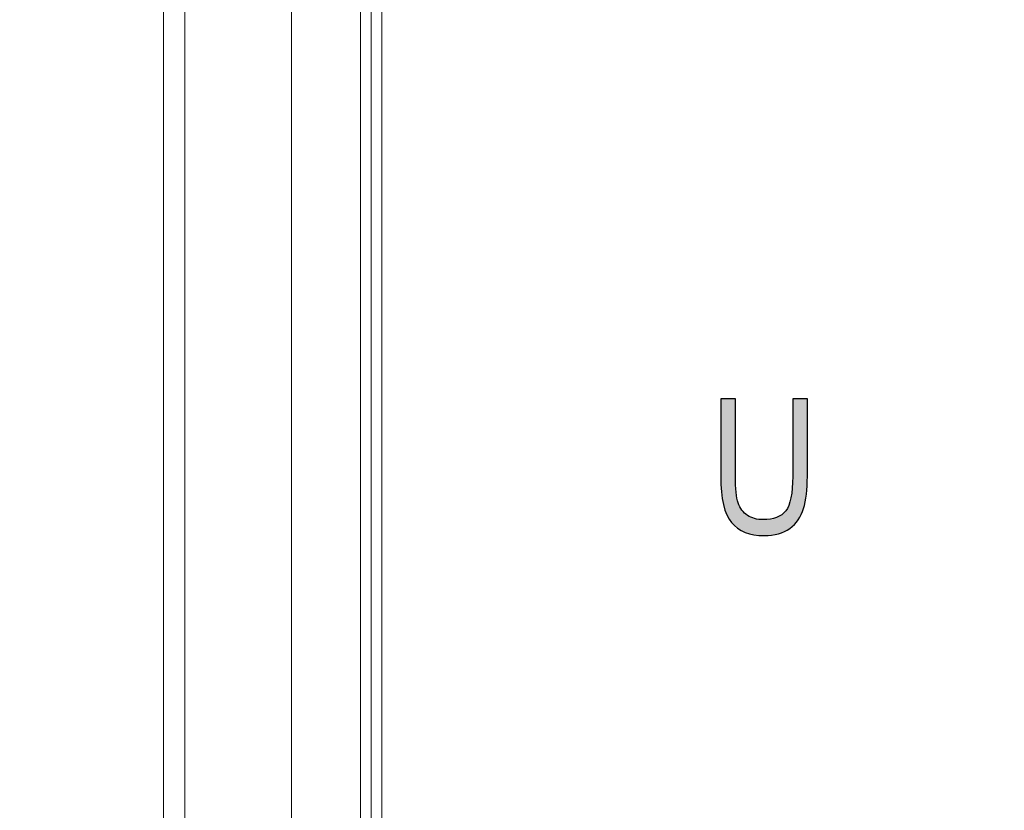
# Model space of a CAD drawing. Header units: millimetres. Extents: x -296 to 295, y -209 to 209.
# Tile 37 of 144: x -239 to -230, y 25 to 32. Entities that reach past the tile are written whole.
import ezdxf

# ---------------------------------------------------------------- set-up
doc = ezdxf.new("R2010")
doc.units = ezdxf.units.MM
doc.header["$MEASUREMENT"] = 0
doc.layers.add('layer 1', color=7, linetype='Continuous')

msp = doc.modelspace()

# ---------------------------------------------------------------- hatches: boundary and pattern name
at = {"layer": 'layer 1'}
h = msp.add_hatch(color=250, dxfattribs=at)
edge = h.paths.add_edge_path()
edge.add_spline(control_points=[(-231.552, 28.7903), (-231.552, 28.7903), (-231.4144, 28.7903), (-231.4144, 28.7903), (-231.4144, 28.7903), (-231.4144, 28.0609), (-231.4144, 28.0609), (-231.4144, 27.9386), (-231.4262, 27.838), (-231.45, 27.7598), (-231.4738, 27.6813), (-231.517, 27.6196), (-231.5799, 27.574), (-231.6425, 27.5288), (-231.7225, 27.5061), (-231.8192, 27.5061), (-231.9556, 27.5061), (-232.0577, 27.547), (-232.1256, 27.6284), (-232.1935, 27.7099), (-232.2276, 27.8542), (-232.2276, 28.0609), (-232.2276, 28.0609), (-232.2276, 28.7903), (-232.2276, 28.7903), (-232.2276, 28.7903), (-232.09, 28.7903), (-232.09, 28.7903), (-232.09, 28.7903), (-232.09, 28.0612), (-232.09, 28.0612), (-232.09, 27.9468), (-232.0812, 27.8639), (-232.0635, 27.8131), (-232.0456, 27.7619), (-232.0165, 27.7228), (-231.9762, 27.696), (-231.9359, 27.6693), (-231.8868, 27.6561), (-231.8292, 27.6561), (-231.7319, 27.6561), (-231.6614, 27.6837), (-231.6176, 27.7387), (-231.5738, 27.7939), (-231.552, 27.9015), (-231.552, 28.0612), (-231.552, 28.0612), (-231.552, 28.7903), (-231.552, 28.7903)], knot_values=[0, 0, 0, 0, 0.0625, 0.0625, 0.0625, 0.125, 0.125, 0.125, 0.1875, 0.1875, 0.1875, 0.25, 0.25, 0.25, 0.3125, 0.3125, 0.3125, 0.375, 0.375, 0.375, 0.4375, 0.4375, 0.4375, 0.5, 0.5, 0.5, 0.5625, 0.5625, 0.5625, 0.625, 0.625, 0.625, 0.6875, 0.6875, 0.6875, 0.75, 0.75, 0.75, 0.8125, 0.8125, 0.8125, 0.875, 0.875, 0.875, 0.9375, 0.9375, 0.9375, 1, 1, 1, 1], degree=3, periodic=1)
h = msp.add_hatch(color=250, dxfattribs=at)
edge = h.paths.add_edge_path()
edge.add_spline(control_points=[(-231.552, 28.7903), (-231.552, 28.7903), (-231.4144, 28.7903), (-231.4144, 28.7903), (-231.4144, 28.7903), (-231.4144, 28.0609), (-231.4144, 28.0609), (-231.4144, 27.9386), (-231.4262, 27.838), (-231.45, 27.7598), (-231.4738, 27.6813), (-231.517, 27.6196), (-231.5799, 27.574), (-231.6425, 27.5288), (-231.7225, 27.5061), (-231.8192, 27.5061), (-231.9556, 27.5061), (-232.0577, 27.547), (-232.1256, 27.6284), (-232.1935, 27.7099), (-232.2276, 27.8542), (-232.2276, 28.0609), (-232.2276, 28.0609), (-232.2276, 28.7903), (-232.2276, 28.7903), (-232.2276, 28.7903), (-232.09, 28.7903), (-232.09, 28.7903), (-232.09, 28.7903), (-232.09, 28.0612), (-232.09, 28.0612), (-232.09, 27.9468), (-232.0812, 27.8639), (-232.0635, 27.8131), (-232.0456, 27.7619), (-232.0165, 27.7228), (-231.9762, 27.696), (-231.9359, 27.6693), (-231.8868, 27.6561), (-231.8292, 27.6561), (-231.7319, 27.6561), (-231.6614, 27.6837), (-231.6176, 27.7387), (-231.5738, 27.7939), (-231.552, 27.9015), (-231.552, 28.0612), (-231.552, 28.0612), (-231.552, 28.7903), (-231.552, 28.7903)], knot_values=[0, 0, 0, 0, 0.0625, 0.0625, 0.0625, 0.125, 0.125, 0.125, 0.1875, 0.1875, 0.1875, 0.25, 0.25, 0.25, 0.3125, 0.3125, 0.3125, 0.375, 0.375, 0.375, 0.4375, 0.4375, 0.4375, 0.5, 0.5, 0.5, 0.5625, 0.5625, 0.5625, 0.625, 0.625, 0.625, 0.6875, 0.6875, 0.6875, 0.75, 0.75, 0.75, 0.8125, 0.8125, 0.8125, 0.875, 0.875, 0.875, 0.9375, 0.9375, 0.9375, 1, 1, 1, 1], degree=3, periodic=1)
h = msp.add_hatch(color=250, dxfattribs=at)
edge = h.paths.add_edge_path()
edge.add_spline(control_points=[(-231.552, 28.7903), (-231.552, 28.7903), (-231.4144, 28.7903), (-231.4144, 28.7903), (-231.4144, 28.7903), (-231.4144, 28.0609), (-231.4144, 28.0609), (-231.4144, 27.9386), (-231.4262, 27.838), (-231.45, 27.7598), (-231.4738, 27.6813), (-231.517, 27.6196), (-231.5799, 27.574), (-231.6425, 27.5288), (-231.7225, 27.5061), (-231.8192, 27.5061), (-231.9556, 27.5061), (-232.0577, 27.547), (-232.1256, 27.6284), (-232.1935, 27.7099), (-232.2276, 27.8542), (-232.2276, 28.0609), (-232.2276, 28.0609), (-232.2276, 28.7903), (-232.2276, 28.7903), (-232.2276, 28.7903), (-232.09, 28.7903), (-232.09, 28.7903), (-232.09, 28.7903), (-232.09, 28.0612), (-232.09, 28.0612), (-232.09, 27.9468), (-232.0812, 27.8639), (-232.0635, 27.8131), (-232.0456, 27.7619), (-232.0165, 27.7228), (-231.9762, 27.696), (-231.9359, 27.6693), (-231.8868, 27.6561), (-231.8292, 27.6561), (-231.7319, 27.6561), (-231.6614, 27.6837), (-231.6176, 27.7387), (-231.5738, 27.7939), (-231.552, 27.9015), (-231.552, 28.0612), (-231.552, 28.0612), (-231.552, 28.7903), (-231.552, 28.7903)], knot_values=[0, 0, 0, 0, 0.0625, 0.0625, 0.0625, 0.125, 0.125, 0.125, 0.1875, 0.1875, 0.1875, 0.25, 0.25, 0.25, 0.3125, 0.3125, 0.3125, 0.375, 0.375, 0.375, 0.4375, 0.4375, 0.4375, 0.5, 0.5, 0.5, 0.5625, 0.5625, 0.5625, 0.625, 0.625, 0.625, 0.6875, 0.6875, 0.6875, 0.75, 0.75, 0.75, 0.8125, 0.8125, 0.8125, 0.875, 0.875, 0.875, 0.9375, 0.9375, 0.9375, 1, 1, 1, 1], degree=3, periodic=1)
h = msp.add_hatch(color=250, dxfattribs=at)
edge = h.paths.add_edge_path()
edge.add_spline(control_points=[(-231.552, 28.7903), (-231.552, 28.7903), (-231.4144, 28.7903), (-231.4144, 28.7903), (-231.4144, 28.7903), (-231.4144, 28.0609), (-231.4144, 28.0609), (-231.4144, 27.9386), (-231.4262, 27.838), (-231.45, 27.7598), (-231.4738, 27.6813), (-231.517, 27.6196), (-231.5799, 27.574), (-231.6425, 27.5288), (-231.7225, 27.5061), (-231.8192, 27.5061), (-231.9556, 27.5061), (-232.0577, 27.547), (-232.1256, 27.6284), (-232.1935, 27.7099), (-232.2276, 27.8542), (-232.2276, 28.0609), (-232.2276, 28.0609), (-232.2276, 28.7903), (-232.2276, 28.7903), (-232.2276, 28.7903), (-232.09, 28.7903), (-232.09, 28.7903), (-232.09, 28.7903), (-232.09, 28.0612), (-232.09, 28.0612), (-232.09, 27.9468), (-232.0812, 27.8639), (-232.0635, 27.8131), (-232.0456, 27.7619), (-232.0165, 27.7228), (-231.9762, 27.696), (-231.9359, 27.6693), (-231.8868, 27.6561), (-231.8292, 27.6561), (-231.7319, 27.6561), (-231.6614, 27.6837), (-231.6176, 27.7387), (-231.5738, 27.7939), (-231.552, 27.9015), (-231.552, 28.0612), (-231.552, 28.0612), (-231.552, 28.7903), (-231.552, 28.7903)], knot_values=[0, 0, 0, 0, 0.0625, 0.0625, 0.0625, 0.125, 0.125, 0.125, 0.1875, 0.1875, 0.1875, 0.25, 0.25, 0.25, 0.3125, 0.3125, 0.3125, 0.375, 0.375, 0.375, 0.4375, 0.4375, 0.4375, 0.5, 0.5, 0.5, 0.5625, 0.5625, 0.5625, 0.625, 0.625, 0.625, 0.6875, 0.6875, 0.6875, 0.75, 0.75, 0.75, 0.8125, 0.8125, 0.8125, 0.875, 0.875, 0.875, 0.9375, 0.9375, 0.9375, 1, 1, 1, 1], degree=3, periodic=1)

# ---------------------------------------------------------------- linework, layer by layer
at = {"layer": 'layer 1', "color": 1, "lineweight": 0}
msp.add_open_spline([(295.3283, 209.2747), (295.3283, 209.2747), (295.3283, -208.9236), (295.3283, -208.9236), (295.3283, -208.9236), (-296.1944, -208.9236), (-296.1944, -208.9236), (-296.1944, -208.9236), (-296.1944, 209.2747), (-296.1944, 209.2747), (-296.1944, 209.2747), (295.3283, 209.2747), (295.3283, 209.2747)], degree=3, knots=[0, 0, 0, 0, 0.25, 0.25, 0.25, 0.5, 0.5, 0.5, 0.75, 0.75, 0.75, 1, 1, 1, 1], dxfattribs=at)
at = {"layer": 'layer 1', "color": 5, "lineweight": 0}
msp.add_open_spline([(-281.2487, 194.7284), (-281.2487, 194.7284), (-281.2487, -197.0649), (-281.2487, -197.0649), (-281.2487, -197.0649), (283.3586, -197.0649), (283.3586, -197.0649)], degree=3, knots=[0, 0, 0, 0, 0.5, 0.5, 0.5, 1, 1, 1, 1], dxfattribs=at)
at = {"layer": 'layer 1', "lineweight": 9}
for points in [[(-237.4543, 47.2964), (-237.4543, 47.2964), (-237.4543, 19.2964), (-237.4543, 19.2964)], [(-237.2543, 47.0964), (-237.2543, 47.0964), (-237.2543, 19.4964), (-237.2543, 19.4964)], [(-236.2543, 20.0964), (-236.2543, 20.0964), (-236.2543, 46.4964), (-236.2543, 46.4964)], [(-235.6043, 45.3443), (-235.6043, 45.3443), (-235.6043, 21.2784), (-235.6043, 21.2784)], [(-235.5044, 45.2444), (-235.5044, 45.2444), (-235.5044, 21.3783), (-235.5044, 21.3783)], [(-235.405, 21.3783), (-235.405, 21.3783), (-235.405, 45.2444), (-235.405, 45.2444)]]:
    msp.add_open_spline(points, degree=3, dxfattribs=at)
at = {"layer": 'layer 1', "color": 250}
msp.add_open_spline([(-231.552, 28.7903), (-231.552, 28.7903), (-231.4144, 28.7903), (-231.4144, 28.7903), (-231.4144, 28.7903), (-231.4144, 28.0609), (-231.4144, 28.0609), (-231.4144, 27.9386), (-231.4262, 27.838), (-231.45, 27.7598), (-231.4738, 27.6813), (-231.517, 27.6196), (-231.5799, 27.574), (-231.6425, 27.5288), (-231.7225, 27.5061), (-231.8192, 27.5061), (-231.9556, 27.5061), (-232.0577, 27.547), (-232.1256, 27.6284), (-232.1935, 27.7099), (-232.2276, 27.8542), (-232.2276, 28.0609), (-232.2276, 28.0609), (-232.2276, 28.7903), (-232.2276, 28.7903), (-232.2276, 28.7903), (-232.09, 28.7903), (-232.09, 28.7903), (-232.09, 28.7903), (-232.09, 28.0612), (-232.09, 28.0612), (-232.09, 27.9468), (-232.0812, 27.8639), (-232.0635, 27.8131), (-232.0456, 27.7619), (-232.0165, 27.7228), (-231.9762, 27.696), (-231.9359, 27.6693), (-231.8868, 27.6561), (-231.8292, 27.6561), (-231.7319, 27.6561), (-231.6614, 27.6837), (-231.6176, 27.7387), (-231.5738, 27.7939), (-231.552, 27.9015), (-231.552, 28.0612), (-231.552, 28.0612), (-231.552, 28.7903), (-231.552, 28.7903)], degree=3, knots=[0, 0, 0, 0, 0.0625, 0.0625, 0.0625, 0.125, 0.125, 0.125, 0.1875, 0.1875, 0.1875, 0.25, 0.25, 0.25, 0.3125, 0.3125, 0.3125, 0.375, 0.375, 0.375, 0.4375, 0.4375, 0.4375, 0.5, 0.5, 0.5, 0.5625, 0.5625, 0.5625, 0.625, 0.625, 0.625, 0.6875, 0.6875, 0.6875, 0.75, 0.75, 0.75, 0.8125, 0.8125, 0.8125, 0.875, 0.875, 0.875, 0.9375, 0.9375, 0.9375, 1, 1, 1, 1], dxfattribs=at)
msp.add_open_spline([(-231.552, 28.7903), (-231.552, 28.7903), (-231.4144, 28.7903), (-231.4144, 28.7903), (-231.4144, 28.7903), (-231.4144, 28.0609), (-231.4144, 28.0609), (-231.4144, 27.9386), (-231.4262, 27.838), (-231.45, 27.7598), (-231.4738, 27.6813), (-231.517, 27.6196), (-231.5799, 27.574), (-231.6425, 27.5288), (-231.7225, 27.5061), (-231.8192, 27.5061), (-231.9556, 27.5061), (-232.0577, 27.547), (-232.1256, 27.6284), (-232.1935, 27.7099), (-232.2276, 27.8542), (-232.2276, 28.0609), (-232.2276, 28.0609), (-232.2276, 28.7903), (-232.2276, 28.7903), (-232.2276, 28.7903), (-232.09, 28.7903), (-232.09, 28.7903), (-232.09, 28.7903), (-232.09, 28.0612), (-232.09, 28.0612), (-232.09, 27.9468), (-232.0812, 27.8639), (-232.0635, 27.8131), (-232.0456, 27.7619), (-232.0165, 27.7228), (-231.9762, 27.696), (-231.9359, 27.6693), (-231.8868, 27.6561), (-231.8292, 27.6561), (-231.7319, 27.6561), (-231.6614, 27.6837), (-231.6176, 27.7387), (-231.5738, 27.7939), (-231.552, 27.9015), (-231.552, 28.0612), (-231.552, 28.0612), (-231.552, 28.7903), (-231.552, 28.7903)], degree=3, knots=[0, 0, 0, 0, 0.0625, 0.0625, 0.0625, 0.125, 0.125, 0.125, 0.1875, 0.1875, 0.1875, 0.25, 0.25, 0.25, 0.3125, 0.3125, 0.3125, 0.375, 0.375, 0.375, 0.4375, 0.4375, 0.4375, 0.5, 0.5, 0.5, 0.5625, 0.5625, 0.5625, 0.625, 0.625, 0.625, 0.6875, 0.6875, 0.6875, 0.75, 0.75, 0.75, 0.8125, 0.8125, 0.8125, 0.875, 0.875, 0.875, 0.9375, 0.9375, 0.9375, 1, 1, 1, 1], dxfattribs=at)
msp.add_open_spline([(-231.552, 28.7903), (-231.552, 28.7903), (-231.4144, 28.7903), (-231.4144, 28.7903), (-231.4144, 28.7903), (-231.4144, 28.0609), (-231.4144, 28.0609), (-231.4144, 27.9386), (-231.4262, 27.838), (-231.45, 27.7598), (-231.4738, 27.6813), (-231.517, 27.6196), (-231.5799, 27.574), (-231.6425, 27.5288), (-231.7225, 27.5061), (-231.8192, 27.5061), (-231.9556, 27.5061), (-232.0577, 27.547), (-232.1256, 27.6284), (-232.1935, 27.7099), (-232.2276, 27.8542), (-232.2276, 28.0609), (-232.2276, 28.0609), (-232.2276, 28.7903), (-232.2276, 28.7903), (-232.2276, 28.7903), (-232.09, 28.7903), (-232.09, 28.7903), (-232.09, 28.7903), (-232.09, 28.0612), (-232.09, 28.0612), (-232.09, 27.9468), (-232.0812, 27.8639), (-232.0635, 27.8131), (-232.0456, 27.7619), (-232.0165, 27.7228), (-231.9762, 27.696), (-231.9359, 27.6693), (-231.8868, 27.6561), (-231.8292, 27.6561), (-231.7319, 27.6561), (-231.6614, 27.6837), (-231.6176, 27.7387), (-231.5738, 27.7939), (-231.552, 27.9015), (-231.552, 28.0612), (-231.552, 28.0612), (-231.552, 28.7903), (-231.552, 28.7903)], degree=3, knots=[0, 0, 0, 0, 0.0625, 0.0625, 0.0625, 0.125, 0.125, 0.125, 0.1875, 0.1875, 0.1875, 0.25, 0.25, 0.25, 0.3125, 0.3125, 0.3125, 0.375, 0.375, 0.375, 0.4375, 0.4375, 0.4375, 0.5, 0.5, 0.5, 0.5625, 0.5625, 0.5625, 0.625, 0.625, 0.625, 0.6875, 0.6875, 0.6875, 0.75, 0.75, 0.75, 0.8125, 0.8125, 0.8125, 0.875, 0.875, 0.875, 0.9375, 0.9375, 0.9375, 1, 1, 1, 1], dxfattribs=at)
msp.add_open_spline([(-231.552, 28.7903), (-231.552, 28.7903), (-231.4144, 28.7903), (-231.4144, 28.7903), (-231.4144, 28.7903), (-231.4144, 28.0609), (-231.4144, 28.0609), (-231.4144, 27.9386), (-231.4262, 27.838), (-231.45, 27.7598), (-231.4738, 27.6813), (-231.517, 27.6196), (-231.5799, 27.574), (-231.6425, 27.5288), (-231.7225, 27.5061), (-231.8192, 27.5061), (-231.9556, 27.5061), (-232.0577, 27.547), (-232.1256, 27.6284), (-232.1935, 27.7099), (-232.2276, 27.8542), (-232.2276, 28.0609), (-232.2276, 28.0609), (-232.2276, 28.7903), (-232.2276, 28.7903), (-232.2276, 28.7903), (-232.09, 28.7903), (-232.09, 28.7903), (-232.09, 28.7903), (-232.09, 28.0612), (-232.09, 28.0612), (-232.09, 27.9468), (-232.0812, 27.8639), (-232.0635, 27.8131), (-232.0456, 27.7619), (-232.0165, 27.7228), (-231.9762, 27.696), (-231.9359, 27.6693), (-231.8868, 27.6561), (-231.8292, 27.6561), (-231.7319, 27.6561), (-231.6614, 27.6837), (-231.6176, 27.7387), (-231.5738, 27.7939), (-231.552, 27.9015), (-231.552, 28.0612), (-231.552, 28.0612), (-231.552, 28.7903), (-231.552, 28.7903)], degree=3, knots=[0, 0, 0, 0, 0.0625, 0.0625, 0.0625, 0.125, 0.125, 0.125, 0.1875, 0.1875, 0.1875, 0.25, 0.25, 0.25, 0.3125, 0.3125, 0.3125, 0.375, 0.375, 0.375, 0.4375, 0.4375, 0.4375, 0.5, 0.5, 0.5, 0.5625, 0.5625, 0.5625, 0.625, 0.625, 0.625, 0.6875, 0.6875, 0.6875, 0.75, 0.75, 0.75, 0.8125, 0.8125, 0.8125, 0.875, 0.875, 0.875, 0.9375, 0.9375, 0.9375, 1, 1, 1, 1], dxfattribs=at)

doc.saveas('drawing.dxf')
